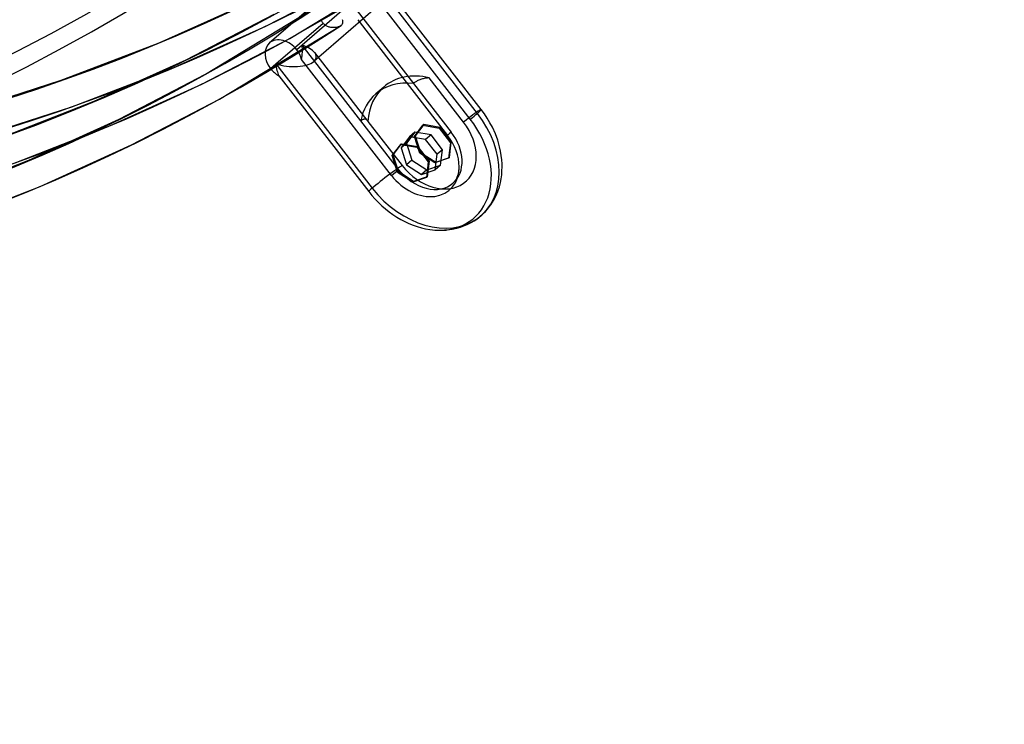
# Model space of a CAD drawing. Header units: millimetres. Extents: x -216 to 210, y -272 to 267.
# Tile 4 of 87: x 102 to 163, y -199 to -155. Entities that reach past the tile are written whole.
import ezdxf

# ---------------------------------------------------------------- set-up
doc = ezdxf.new("R2010")
doc.units = ezdxf.units.MM
doc.layers.add('MAIN-1', color=7, linetype='Continuous')

msp = doc.modelspace()

# ---------------------------------------------------------------- linework, layer by layer
at = {"layer": 'MAIN-1'}
for p, q in [((129.479, -145.516), (117.231, -156.123)), ((131.517, -147.302), (119.994, -157.282)), ((118.489, -155.835), (126.058, -151.244)), ((116.994, -155.075), (122.695, -152.131)), ((130.229, -160.523), (124.2, -152.754)), ((130.468, -160.285), (124.981, -153.215)), ((110.317, -156.105), (116.188, -153.477)), ((113.221, -158.08), (120.714, -153.533)), ((122.213, -153.711), (119.268, -156.262)), ((122.556, -153.923), (126.223, -158.649)), ((129.783, -160.892), (124.165, -153.652)), ((112.011, -157.18), (117.524, -154.323)), ((111.049, -157.74), (116.994, -155.075)), ((114.089, -159.645), (121.658, -155.055)), ((117.623, -157.432), (120.57, -154.88)), ((120.459, -154.711), (120.439, -154.664)), ((120.483, -154.756), (120.459, -154.711)), ((120.509, -154.799), (120.483, -154.756)), ((120.539, -154.84), (120.509, -154.799)), ((120.57, -154.88), (120.539, -154.84)), ((120.606, -154.918), (120.57, -154.88)), ((120.643, -154.953), (120.606, -154.918)), ((120.683, -154.986), (120.643, -154.953)), ((120.725, -155.016), (120.683, -154.986)), ((120.768, -155.043), (120.725, -155.016)), ((120.814, -155.068), (120.768, -155.043)), ((120.86, -155.089), (120.814, -155.068)), ((120.907, -155.108), (120.86, -155.089)), ((120.956, -155.124), (120.907, -155.108)), ((121.004, -155.137), (120.956, -155.124)), ((121.054, -155.148), (121.004, -155.137)), ((121.103, -155.156), (121.054, -155.148)), ((121.152, -155.161), (121.103, -155.156)), ((121.201, -155.164), (121.152, -155.161)), ((121.25, -155.164), (121.201, -155.164)), ((121.297, -155.162), (121.25, -155.164)), ((121.344, -155.158), (121.297, -155.162)), ((121.389, -155.152), (121.344, -155.158)), ((121.433, -155.144), (121.389, -155.152)), ((121.475, -155.134), (121.433, -155.144)), ((121.516, -155.122), (121.475, -155.134)), ((121.555, -155.108), (121.516, -155.122)), ((121.591, -155.092), (121.555, -155.108)), ((121.626, -155.075), (121.591, -155.092)), ((121.657, -155.056), (121.626, -155.075)), ((121.665, -155.05), (121.657, -155.056)), ((121.672, -155.045), (121.665, -155.05)), ((121.68, -155.04), (121.672, -155.045)), ((121.687, -155.034), (121.68, -155.04)), ((121.694, -155.029), (121.687, -155.034)), ((121.7, -155.023), (121.694, -155.029)), ((121.724, -155.001), (121.7, -155.023)), ((121.744, -154.977), (121.724, -155.001)), ((121.761, -154.952), (121.744, -154.977)), ((121.775, -154.927), (121.761, -154.952)), ((121.77, -154.656), (121.781, -154.689)), ((121.786, -154.9), (121.775, -154.927)), ((121.781, -154.689), (121.789, -154.722)), ((121.793, -154.872), (121.786, -154.9)), ((121.789, -154.722), (121.795, -154.753)), ((121.798, -154.844), (121.793, -154.872)), ((121.795, -154.753), (121.798, -154.784)), ((121.798, -154.784), (121.799, -154.815)), ((121.799, -154.815), (121.798, -154.844)), ((122.742, -154.665), (128.359, -161.905)), ((104.199, -158.448), (110.317, -156.105)), ((112.996, -158.691), (118.489, -155.835)), ((119.268, -156.262), (118.932, -156.553)), ((122.935, -160.989), (119.268, -156.262)), ((123.33, -160.952), (120.049, -156.724)), ((106.264, -159.771), (112.011, -157.18)), ((117.288, -157.723), (117.623, -157.432)), ((117.623, -157.432), (123.652, -165.201)), ((124.851, -164.401), (119.233, -157.161)), ((104.857, -160.114), (111.049, -157.74)), ((107.812, -160.892), (113.221, -158.08)), ((117.809, -158.174), (123.427, -165.413)), ((97.791, -160.504), (104.199, -158.448)), ((107.275, -161.288), (112.996, -158.691)), ((126.255, -158.623), (126.223, -158.649)), ((126.223, -158.649), (128.585, -161.692)), ((126.291, -158.597), (126.255, -158.623)), ((126.329, -158.571), (126.291, -158.597)), ((126.37, -158.546), (126.329, -158.571)), ((126.414, -158.521), (126.37, -158.546)), ((126.461, -158.496), (126.414, -158.521)), ((126.51, -158.473), (126.461, -158.496)), ((126.562, -158.451), (126.51, -158.473)), ((126.616, -158.43), (126.562, -158.451)), ((126.671, -158.41), (126.616, -158.43)), ((126.728, -158.391), (126.671, -158.41)), ((126.786, -158.374), (126.728, -158.391)), ((126.844, -158.359), (126.786, -158.374)), ((126.903, -158.345), (126.844, -158.359)), ((126.962, -158.333), (126.903, -158.345)), ((127.022, -158.323), (126.962, -158.333)), ((127.084, -158.314), (127.022, -158.323)), ((127.148, -158.306), (127.084, -158.314)), ((127.213, -158.3), (127.148, -158.306)), ((129.358, -161.065), (127.213, -158.3)), ((124.365, -158.877), (123.865, -159.31)), ((100.282, -162.088), (106.264, -159.771)), ((108.596, -162.502), (114.089, -159.645)), ((98.379, -162.197), (104.857, -160.114)), ((130.664, -160.551), (130.468, -160.285)), ((130.846, -160.825), (130.664, -160.551)), ((101.326, -163.615), (107.275, -161.288)), ((102.179, -163.449), (107.812, -160.892)), ((122.935, -160.989), (122.967, -160.962)), ((125.296, -164.032), (122.935, -160.989)), ((122.967, -160.962), (122.999, -160.938)), ((122.999, -160.938), (123.031, -160.918)), ((123.031, -160.918), (123.062, -160.901)), ((123.062, -160.901), (123.092, -160.887)), ((123.092, -160.887), (123.121, -160.877)), ((123.121, -160.877), (123.15, -160.871)), ((123.15, -160.871), (123.177, -160.868)), ((123.177, -160.868), (123.202, -160.87)), ((123.202, -160.87), (123.227, -160.876)), ((123.227, -160.876), (123.25, -160.884)), ((123.25, -160.884), (123.272, -160.897)), ((123.272, -160.897), (123.293, -160.912)), ((123.293, -160.912), (123.312, -160.931)), ((123.312, -160.931), (123.33, -160.952)), ((123.33, -160.952), (123.338, -160.963)), ((123.338, -160.963), (123.346, -160.975)), ((123.346, -160.975), (123.354, -160.987)), ((123.354, -160.987), (123.362, -161)), ((123.362, -161), (123.37, -161.014)), ((123.37, -161.014), (123.378, -161.029)), ((123.378, -161.029), (125.523, -163.793)), ((126.285, -161.965), (126.822, -161.266)), ((126.872, -161.223), (126.335, -161.922)), ((126.872, -161.223), (126.822, -161.266)), ((126.822, -161.266), (127.825, -161.442)), ((127.875, -161.399), (126.872, -161.223)), ((131.013, -161.107), (130.846, -160.825)), ((131.164, -161.395), (131.013, -161.107)), ((126.322, -161.699), (125.785, -162.398)), ((126.322, -161.699), (125.986, -161.99)), ((126.335, -161.922), (126.285, -161.965)), ((127.325, -161.875), (126.322, -161.699)), ((126.335, -161.922), (126.668, -162.97)), ((127.325, -161.875), (126.989, -162.166)), ((128.038, -162.795), (127.325, -161.875)), ((127.875, -161.399), (127.825, -161.442)), ((127.825, -161.442), (128.538, -162.362)), ((128.588, -162.318), (127.875, -161.399)), ((131.351, -161.808), (131.164, -161.395)), ((131.497, -162.207), (131.351, -161.808)), ((102.875, -165.098), (108.596, -162.502)), ((124.9, -163.165), (125.436, -162.466)), ((124.95, -163.122), (125.486, -162.423)), ((125.486, -162.423), (125.436, -162.466)), ((125.436, -162.466), (126.439, -162.642)), ((125.986, -161.99), (125.45, -162.689)), ((125.785, -162.398), (125.45, -162.689)), ((125.486, -162.423), (126.489, -162.599)), ((125.785, -162.398), (126.118, -163.447)), ((126.989, -162.166), (125.986, -161.99)), ((126.618, -163.014), (126.285, -161.965)), ((127.702, -163.085), (126.989, -162.166)), ((128.538, -162.362), (128.425, -163.332)), ((128.475, -163.288), (128.588, -162.318)), ((128.588, -162.318), (128.538, -162.362)), ((131.612, -162.608), (131.497, -162.207)), ((124.95, -163.122), (124.9, -163.165)), ((125.233, -164.214), (124.9, -163.165)), ((125.283, -164.17), (124.95, -163.122)), ((125.45, -162.689), (125.783, -163.737)), ((126.489, -162.599), (126.439, -162.642)), ((126.439, -162.642), (127.152, -163.562)), ((126.489, -162.599), (127.202, -163.518)), ((126.668, -162.97), (126.618, -163.014)), ((127.571, -163.622), (126.618, -163.014)), ((126.668, -162.97), (127.621, -163.579)), ((127.589, -164.055), (127.702, -163.085)), ((128.038, -162.795), (127.702, -163.085)), ((127.925, -163.765), (128.038, -162.795)), ((131.673, -162.882), (131.612, -162.608)), ((131.719, -163.154), (131.673, -162.882)), ((131.751, -163.424), (131.719, -163.154)), ((96.318, -165.742), (102.179, -163.449)), ((126.118, -163.447), (125.783, -163.737)), ((125.783, -163.737), (126.735, -164.346)), ((126.118, -163.447), (127.071, -164.055)), ((127.152, -163.562), (127.039, -164.532)), ((127.071, -164.055), (127.925, -163.765)), ((127.202, -163.518), (127.089, -164.488)), ((127.202, -163.518), (127.152, -163.562)), ((128.425, -163.332), (127.571, -163.622)), ((127.621, -163.579), (127.571, -163.622)), ((127.925, -163.765), (127.589, -164.055)), ((127.621, -163.579), (128.475, -163.288)), ((128.475, -163.288), (128.425, -163.332)), ((131.768, -163.691), (131.751, -163.424)), ((131.771, -163.869), (131.768, -163.691)), ((125.283, -164.17), (125.233, -164.214)), ((126.185, -164.822), (125.233, -164.214)), ((126.235, -164.779), (125.283, -164.17)), ((127.071, -164.055), (126.735, -164.346)), ((126.735, -164.346), (127.589, -164.055)), ((128.97, -164.507), (129.006, -164.41)), ((129.006, -164.41), (129.037, -164.302)), ((129.037, -164.302), (129.041, -164.284)), ((129.041, -164.284), (129.065, -164.157)), ((129.065, -164.157), (129.081, -164.017)), ((129.081, -164.017), (129.086, -163.869)), ((131.712, -164.61), (131.745, -164.368)), ((131.745, -164.368), (131.764, -164.121)), ((131.764, -164.121), (131.771, -163.869)), ((127.039, -164.532), (126.185, -164.822)), ((126.235, -164.779), (126.185, -164.822)), ((127.089, -164.488), (126.235, -164.779)), ((127.089, -164.488), (127.039, -164.532)), ((128.698, -164.892), (128.762, -164.831)), ((128.762, -164.831), (128.795, -164.795)), ((128.795, -164.795), (128.827, -164.756)), ((128.827, -164.756), (128.875, -164.687)), ((128.875, -164.687), (128.909, -164.632)), ((128.909, -164.632), (128.94, -164.572)), ((128.94, -164.572), (128.97, -164.507)), ((131.599, -165.112), (131.667, -164.845)), ((131.667, -164.845), (131.712, -164.61)), ((96.926, -167.425), (102.875, -165.098)), ((131.376, -165.702), (131.498, -165.414)), ((131.498, -165.414), (131.599, -165.112)), ((130.966, -166.379), (131.065, -166.242)), ((131.065, -166.242), (131.23, -165.981)), ((131.23, -165.981), (131.376, -165.702)), ((130.456, -166.921), (130.593, -166.796)), ((130.593, -166.796), (130.724, -166.664)), ((130.724, -166.664), (130.848, -166.525)), ((130.848, -166.525), (130.966, -166.379)), ((129.385, -167.565), (129.592, -167.477)), ((129.592, -167.477), (129.868, -167.336)), ((129.868, -167.336), (130.03, -167.239)), ((130.03, -167.239), (130.185, -167.134)), ((130.185, -167.134), (130.456, -166.921)), ((127.247, -167.787), (127.587, -167.823)), ((127.587, -167.823), (127.934, -167.835)), ((127.934, -167.835), (128.272, -167.82)), ((128.272, -167.82), (128.325, -167.815)), ((128.325, -167.815), (128.642, -167.772)), ((128.642, -167.772), (128.947, -167.706)), ((128.947, -167.706), (129.17, -167.641)), ((129.17, -167.641), (129.385, -167.565))]:
    msp.add_line(p, q, dxfattribs=at)
for centre, major_axis, ratio, start_param, end_param in [((-43, -37.239), (-117.838, 136.067), 0.75, -3.141592, -0.857072), ((-43, -37.239), (117.183, -135.311), 0.75, 0, 2.284521), ((0, 0), (-123.075, 142.115), 0.75, 0.713724, 3.855317), ((-0.5, -0.433), (123.73, -142.871), 0.75, -0.309845, 0.713724), ((21.329, 18.471), (-117.769, 135.988), 0.75, 1.528261, 3.04078), ((16.929, 14.661), (-123.628, 142.753), 0.75, 1.526873, 3.042168), ((12.529, 10.85), (-129.487, 149.519), 0.75, 1.524823, 3.044218), ((8.129, 7.04), (-129.487, 149.519), 0.75, 1.524823, 3.044218), ((3.729, 3.229), (128.315, -148.166), 0.75, -1.617121, -0.097023), ((3.729, 3.229), (-129.487, 149.519), 0.75, 1.524823, 3.044218), ((-45.839, 29.578), (-227.835, -9.799), 0.985418, 1.748363, 2.376681), ((-5, -4.33), (-117.838, 136.067), 0.75, 2.284521, 3.141593), ((12.529, 10.85), (128.315, -148.166), 0.75, -0.890907, -0.098144), ((8.129, 7.04), (128.315, -148.166), 0.75, -1.074251, -0.097023), ((118.11, -157.138), (-0.879, 1.015), 0.75, 0.000079, 1.499123), ((118.11, -157.138), (-0.879, 1.015), 0.75, -1.64247, 0.000079), ((118.445, -156.847), (0.172, 1.74), 0.470085, -1.705563, -1.181965), ((118.445, -156.847), (-1.703, 0.168), 0.432344, -2.742293, -2.031302), ((118.11, -157.138), (-0.879, 1.015), 0.75, -2.166069, -1.64247), ((118.445, -156.847), (-1.703, 0.168), 0.432344, 2.753071, 3.540892), ((118.445, -156.847), (-1.703, 0.168), 0.432344, 1.110291, 2.753071), ((118.445, -156.847), (0.172, 1.74), 0.470085, 1.959628, 2.483227), ((118.11, -157.138), (-0.879, 1.015), 0.75, 1.499123, 2.022721), ((127.441, -162.429), (3.076, -3.552), 0.75, 2.340395, 3.141592), ((126.941, -162.862), (-3.076, 3.552), 0.75, -0.679919, 0), ((126.941, -162.862), (-3.076, 3.552), 0.75, 0, 0.536572), ((127.441, -162.429), (3.076, -3.552), 0.75, 3.141592, 3.799442), ((126.941, -162.862), (-3.515, 4.059), 0.75, 1.499123, 4.640715), ((129.407, -161.108), (-1.061, -0.823), 0.047367, 2.420134, 4.721373), ((129.407, -161.108), (-1.061, -0.823), 0.047367, 1.896535, 2.420134), ((127.441, -162.429), (-2.05, 2.367), 0.75, 1.499123, 4.640715), ((126.605, -163.153), (-3.398, 3.923), 0.75, 2.42779, 4.640715), ((129.407, -161.108), (-1.061, -0.823), 0.047367, -0.721459, -0.19786), ((126.605, -163.153), (1.875, -2.166), 0.75, 0.713724, 1.499123), ((126.941, -162.862), (1.758, -2.03), 0.75, 0.000079, 1.499123), ((124.474, -164.616), (-1.061, -0.823), 0.047367, -3.022698, -0.721459), ((126.605, -163.153), (1.875, -2.166), 0.75, -1.64247, 0.713724), ((124.474, -164.616), (-1.061, -0.823), 0.047367, 1.896535, 2.420134), ((126.941, -162.862), (1.758, -2.03), 0.75, -1.64247, 0.000079), ((124.474, -164.616), (-1.061, -0.823), 0.047367, -0.721459, -0.19786), ((126.605, -163.153), (-3.398, 3.923), 0.75, 1.499123, 2.42779)]:
    msp.add_ellipse(centre, major_axis=major_axis, ratio=ratio, start_param=start_param, end_param=end_param, dxfattribs=at)

doc.saveas('drawing.dxf')
